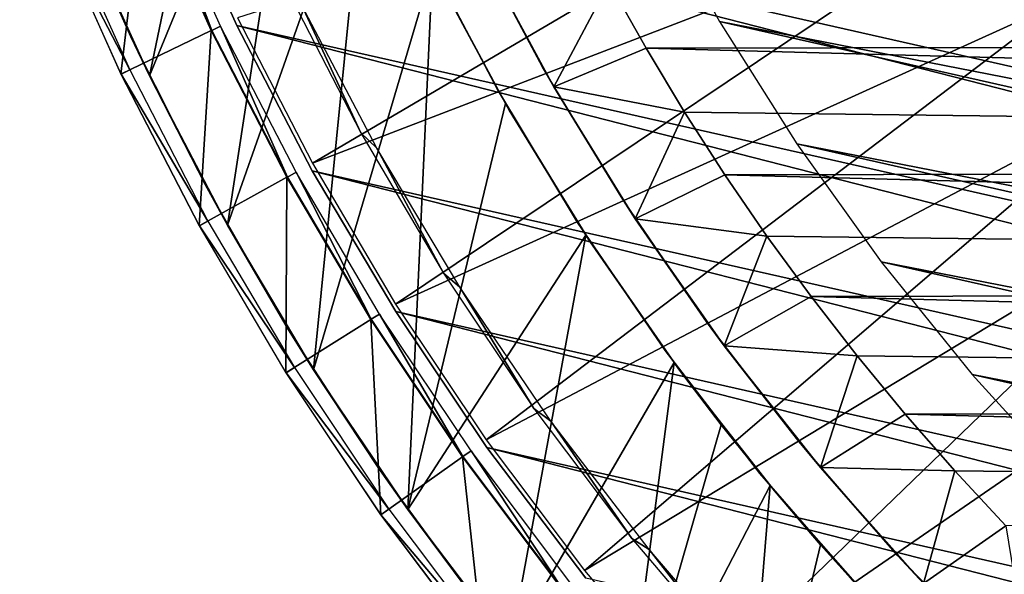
# Model space of a CAD drawing. Header units: millimetres. Extents: x -30.2 to 30.2, y -30.2 to 30.2.
# Tile 15 of 114: x -28.3 to -18.5, y -18.1 to -12.6. Entities that reach past the tile are written whole.
import ezdxf

# ---------------------------------------------------------------- set-up
doc = ezdxf.new("R2010")
doc.units = ezdxf.units.MM
doc.header["$LTSCALE"] = 65.185185
for name, color, linetype in [('11', 7, 'CONTINUOUS'), ('16', 7, 'CONTINUOUS'), ('17', 7, 'CONTINUOUS'), ('19', 7, 'CONTINUOUS'), ('2', 7, 'CONTINUOUS'), ('29', 7, 'CONTINUOUS'), ('31', 7, 'CONTINUOUS'), ('32', 7, 'CONTINUOUS'), ('4', 7, 'CONTINUOUS'), ('43', 7, 'CONTINUOUS'), ('47', 7, 'CONTINUOUS'), ('49', 7, 'CONTINUOUS'), ('6', 7, 'CONTINUOUS'), ('8', 7, 'CONTINUOUS'), ('9', 7, 'CONTINUOUS')]:
    doc.layers.add(name, color=color, linetype=linetype)

msp = doc.modelspace()

# ---------------------------------------------------------------- linework, layer by layer
at = {"layer": '11', "color": 4, "linetype": 'Continuous'}
for points in [[(-23.7683, -11.7182, -122.8), (-23.6813, -11.8932, -120), (-23.0618, -13.0538, -122.8), (-23.7683, -11.7182, -122.8)], [(-23.6813, -11.8932, -120), (-22.9497, -13.25, -120), (-23.0618, -13.0538, -122.8), (-23.6813, -11.8932, -120)], [(-23.0618, -13.0538, -122.8), (-22.9497, -13.25, -120), (-22.2817, -14.3448, -122.8), (-23.0618, -13.0538, -122.8)], [(-22.9497, -13.25, -120), (-22.1404, -14.562, -120), (-22.2817, -14.3448, -122.8), (-22.9497, -13.25, -120)], [(-22.2817, -14.3448, -122.8), (-22.1404, -14.562, -120), (-21.4314, -15.5867, -122.8), (-22.2817, -14.3448, -122.8)], [(-22.1404, -14.562, -120), (-21.2563, -15.8247, -120), (-21.4314, -15.5867, -122.8), (-22.1404, -14.562, -120)], [(-21.4314, -15.5867, -122.8), (-21.2563, -15.8247, -120), (-20.5138, -16.7759, -122.8), (-21.4314, -15.5867, -122.8)], [(-21.2563, -15.8247, -120), (-20.3002, -17.0339, -120), (-20.5138, -16.7759, -122.8), (-21.2563, -15.8247, -120)], [(-20.5138, -16.7759, -122.8), (-20.3002, -17.0339, -120), (-19.5315, -17.9101, -122.8), (-20.5138, -16.7759, -122.8)], [(-20.3002, -17.0339, -120), (-19.2754, -18.1854, -120), (-19.5315, -17.9101, -122.8), (-20.3002, -17.0339, -120)], [(-19.5315, -17.9101, -122.8), (-19.2754, -18.1854, -120), (-18.4867, -18.9866, -122.8), (-19.5315, -17.9101, -122.8)]]:
    msp.add_3dface(points, dxfattribs=at)
at = {"layer": '16', "color": 251, "linetype": 'Continuous', "true_color": 0x4c4c4c}
for points in [[(-27.8546, -11.5377, -125.7544), (-27.1638, -13.0814, -125.7544), (-27.9441, -11.5748, -120.2035), (-27.8546, -11.5377, -125.7544)], [(-27.9441, -11.5748, -120.2035), (-27.1638, -13.0814, -125.7544), (-27.2511, -13.1234, -120.2035), (-27.9441, -11.5748, -120.2035)], [(-27.1638, -13.0814, -125.7544), (-26.3876, -14.5839, -125.7544), (-27.2511, -13.1234, -120.2035), (-27.1638, -13.0814, -125.7544)], [(-27.2511, -13.1234, -120.2035), (-26.3876, -14.5839, -125.7544), (-26.4724, -14.6308, -120.2035), (-27.2511, -13.1234, -120.2035)], [(-26.3876, -14.5839, -125.7544), (-25.5284, -16.0405, -125.7544), (-26.4724, -14.6308, -120.2035), (-26.3876, -14.5839, -125.7544)], [(-26.4724, -14.6308, -120.2035), (-25.5284, -16.0405, -125.7544), (-25.6104, -16.0921, -120.2035), (-26.4724, -14.6308, -120.2035)], [(-25.5284, -16.0405, -125.7544), (-24.5888, -17.4467, -125.7544), (-25.6104, -16.0921, -120.2035), (-25.5284, -16.0405, -125.7544)], [(-25.6104, -16.0921, -120.2035), (-24.5888, -17.4467, -125.7544), (-24.6678, -17.5028, -120.2035), (-25.6104, -16.0921, -120.2035)], [(-24.5888, -17.4467, -125.7544), (-23.5719, -18.7979, -125.7544), (-24.6678, -17.5028, -120.2035), (-24.5888, -17.4467, -125.7544)], [(-24.6678, -17.5028, -120.2035), (-23.5719, -18.7979, -125.7544), (-23.6476, -18.8584, -120.2035), (-24.6678, -17.5028, -120.2035)]]:
    msp.add_3dface(points, dxfattribs=at)
at = {"layer": '17', "color": 251, "linetype": 'Continuous', "true_color": 0x4c4c4c}
for points in [[(-24.8669, -13.7091, -120.2456), (-25.4559, -12.4348, -123.9544), (-25.607, -12.2712, -120.2456), (-24.8669, -13.7091, -120.2456)], [(-24.709, -13.8598, -123.9544), (-25.4559, -12.4348, -123.9544), (-24.8669, -13.7091, -120.2456), (-24.709, -13.8598, -123.9544)], [(-24.0461, -15.1025, -120.2456), (-24.709, -13.8598, -123.9544), (-24.8669, -13.7091, -120.2456), (-24.0461, -15.1025, -120.2456)], [(-23.8823, -15.2401, -123.9544), (-24.709, -13.8598, -123.9544), (-24.0461, -15.1025, -120.2456), (-23.8823, -15.2401, -123.9544)], [(-23.1473, -16.447, -120.2456), (-23.8823, -15.2401, -123.9544), (-24.0461, -15.1025, -120.2456), (-23.1473, -16.447, -120.2456)], [(-22.9787, -16.5713, -123.9544), (-23.8823, -15.2401, -123.9544), (-23.1473, -16.447, -120.2456), (-22.9787, -16.5713, -123.9544)], [(-22.1735, -17.738, -120.2456), (-22.9787, -16.5713, -123.9544), (-23.1473, -16.447, -120.2456), (-22.1735, -17.738, -120.2456)], [(-22.0009, -17.8491, -123.9544), (-22.9787, -16.5713, -123.9544), (-22.1735, -17.738, -120.2456), (-22.0009, -17.8491, -123.9544)], [(-21.1277, -18.9716, -120.2456), (-22.0009, -17.8491, -123.9544), (-22.1735, -17.738, -120.2456), (-21.1277, -18.9716, -120.2456)], [(-20.9522, -19.0692, -123.9544), (-22.0009, -17.8491, -123.9544), (-21.1277, -18.9716, -120.2456), (-20.9522, -19.0692, -123.9544)]]:
    msp.add_3dface(points, dxfattribs=at)
at = {"layer": '19', "color": 251, "linetype": 'Continuous', "true_color": 0x4c4c4c}
for points in [[(-24.2298, -11.913, -124.2), (-23.5101, -13.2768, -124.2), (-24.2298, -11.913, -126), (-24.2298, -11.913, -124.2)], [(-24.2298, -11.913, -126), (-23.5101, -13.2768, -124.2), (-23.5101, -13.2768, -126), (-24.2298, -11.913, -126)], [(-23.5101, -13.2768, -124.2), (-22.7138, -14.5973, -124.2), (-23.5101, -13.2768, -126), (-23.5101, -13.2768, -124.2)], [(-23.5101, -13.2768, -126), (-22.7138, -14.5973, -124.2), (-22.7138, -14.5973, -126), (-23.5101, -13.2768, -126)], [(-22.7138, -14.5973, -124.2), (-21.8435, -15.8702, -124.2), (-22.7138, -14.5973, -126), (-22.7138, -14.5973, -124.2)], [(-22.7138, -14.5973, -126), (-21.8435, -15.8702, -124.2), (-21.8435, -15.8702, -126), (-22.7138, -14.5973, -126)], [(-21.8435, -15.8702, -124.2), (-20.9018, -17.0913, -124.2), (-21.8435, -15.8702, -126), (-21.8435, -15.8702, -124.2)], [(-21.8435, -15.8702, -126), (-20.9018, -17.0913, -124.2), (-20.9018, -17.0913, -126), (-21.8435, -15.8702, -126)], [(-20.9018, -17.0913, -124.2), (-19.892, -18.2567, -124.2), (-20.9018, -17.0913, -126), (-20.9018, -17.0913, -124.2)], [(-20.9018, -17.0913, -126), (-19.892, -18.2567, -124.2), (-19.892, -18.2567, -126), (-20.9018, -17.0913, -126)]]:
    msp.add_3dface(points, dxfattribs=at)
at = {"layer": '2', "color": 251, "linetype": 'Continuous', "true_color": 0x4c4c4c}
for points in [[(-26.094, -12.5662, 6.0125), (-25.3483, -14.0095, 6.0125), (-19.1228, -10.3487, 6.4437), (-26.094, -12.5662, 6.0125)], [(-19.1228, -10.3487, 6.4437), (-25.3483, -14.0095, 6.0125), (-18.5236, -11.3864, 6.4437), (-19.1228, -10.3487, 6.4437)], [(-25.3483, -14.0095, 6.0125), (-24.5229, -15.4088, 6.0125), (-18.5236, -11.3864, 6.4437), (-25.3483, -14.0095, 6.0125)], [(-18.5236, -11.3864, 6.4437), (-24.5229, -15.4088, 6.0125), (-17.8683, -12.3896, 6.4437), (-18.5236, -11.3864, 6.4437)], [(-24.5229, -15.4088, 6.0125), (-23.6204, -16.7596, 6.0125), (-17.8683, -12.3896, 6.4437), (-24.5229, -15.4088, 6.0125)], [(-17.8683, -12.3896, 6.4437), (-23.6204, -16.7596, 6.0125), (-17.1586, -13.3551, 6.4437), (-17.8683, -12.3896, 6.4437)], [(-23.6204, -16.7596, 6.0125), (-22.6435, -18.0576, 6.0125), (-17.1586, -13.3551, 6.4437), (-23.6204, -16.7596, 6.0125)], [(-17.1586, -13.3551, 6.4437), (-22.6435, -18.0576, 6.0125), (-16.3969, -14.28, 6.4437), (-17.1586, -13.3551, 6.4437)], [(-22.6435, -18.0576, 6.0125), (-21.5954, -19.2988, 6.0125), (-16.3969, -14.28, 6.4437), (-22.6435, -18.0576, 6.0125)], [(-16.3969, -14.28, 6.4437), (-21.5954, -19.2988, 6.0125), (-15.5853, -15.1616, 6.4437), (-16.3969, -14.28, 6.4437)], [(-21.5954, -19.2988, 6.0125), (-20.4793, -20.4793, 6.0125), (-15.5853, -15.1616, 6.4437), (-21.5954, -19.2988, 6.0125)], [(-15.5853, -15.1616, 6.4437), (-20.4793, -20.4793, 6.0125), (-14.7264, -15.9972, 6.4437), (-15.5853, -15.1616, 6.4437)], [(-20.4793, -20.4793, 6.0125), (-19.2988, -21.5954, 6.0125), (-14.7264, -15.9972, 6.4437), (-20.4793, -20.4793, 6.0125)], [(-14.7264, -15.9972, 6.4437), (-19.2988, -21.5954, 6.0125), (-13.8228, -16.7841, 6.4437), (-14.7264, -15.9972, 6.4437)], [(-19.2988, -21.5954, 6.0125), (-18.0576, -22.6435, 6.0125), (-13.8228, -16.7841, 6.4437), (-19.2988, -21.5954, 6.0125)]]:
    msp.add_3dface(points, dxfattribs=at)
at = {"layer": '29', "color": 251, "linetype": 'Continuous', "true_color": 0x4c4c4c}
for points in [[(-27.1535, -12.755, -126), (-27.8115, -11.2482, -126), (-27.6614, -11.6133, -826), (-27.1535, -12.755, -126)], [(-26.9697, -13.1398, -826), (-27.1535, -12.755, -126), (-27.6614, -11.6133, -826), (-26.9697, -13.1398, -826)], [(-26.4148, -14.2218, -126), (-27.1535, -12.755, -126), (-26.9697, -13.1398, -826), (-26.4148, -14.2218, -126)], [(-26.1935, -14.6258, -826), (-26.4148, -14.2218, -126), (-26.9697, -13.1398, -826), (-26.1935, -14.6258, -826)], [(-25.5952, -15.6489, -126), (-26.4148, -14.2218, -126), (-26.1935, -14.6258, -826), (-25.5952, -15.6489, -126)], [(-25.3379, -16.062, -826), (-25.5952, -15.6489, -126), (-26.1935, -14.6258, -826), (-25.3379, -16.062, -826)], [(-24.6945, -17.0347, -126), (-25.5952, -15.6489, -126), (-25.3379, -16.062, -826), (-24.6945, -17.0347, -126)], [(-24.3996, -17.4522, -826), (-24.6945, -17.0347, -126), (-25.3379, -16.062, -826), (-24.3996, -17.4522, -826)], [(-23.7158, -18.3728, -126), (-24.6945, -17.0347, -126), (-24.3996, -17.4522, -826), (-23.7158, -18.3728, -126)], [(-23.3793, -18.7964, -826), (-23.7158, -18.3728, -126), (-24.3996, -17.4522, -826), (-23.3793, -18.7964, -826)]]:
    msp.add_3dface(points, dxfattribs=at)
at = {"layer": '31', "color": 251, "linetype": 'Continuous', "true_color": 0x4c4c4c}
for points in [[(-23.4311, -13.4165, -826), (-24.1558, -12.0628, -826), (-24.1213, -12.131, -126), (-23.4311, -13.4165, -826)], [(-23.3939, -13.4806, -126), (-23.4311, -13.4165, -826), (-24.1213, -12.131, -126), (-23.3939, -13.4806, -126)], [(-22.6319, -14.7234, -826), (-23.4311, -13.4165, -826), (-23.3939, -13.4806, -126), (-22.6319, -14.7234, -826)], [(-22.5892, -14.7895, -126), (-22.6319, -14.7234, -826), (-23.3939, -13.4806, -126), (-22.5892, -14.7895, -126)], [(-21.7533, -15.9911, -826), (-22.6319, -14.7234, -826), (-22.5892, -14.7895, -126), (-21.7533, -15.9911, -826)], [(-21.7092, -16.0534, -126), (-21.7533, -15.9911, -826), (-22.5892, -14.7895, -126), (-21.7092, -16.0534, -126)], [(-21.2854, -16.6087, -826), (-21.7533, -15.9911, -826), (-21.7092, -16.0534, -126), (-21.2854, -16.6087, -826)], [(-20.7576, -17.2662, -126), (-21.2854, -16.6087, -826), (-21.7092, -16.0534, -126), (-20.7576, -17.2662, -126)], [(-20.8001, -17.2131, -826), (-21.2854, -16.6087, -826), (-20.7576, -17.2662, -126), (-20.8001, -17.2131, -826)], [(-20.2987, -17.8027, -826), (-20.8001, -17.2131, -826), (-20.7576, -17.2662, -126), (-20.2987, -17.8027, -826)], [(-19.7386, -18.4225, -126), (-20.2987, -17.8027, -826), (-20.7576, -17.2662, -126), (-19.7386, -18.4225, -126)], [(-19.7823, -18.3754, -826), (-20.2987, -17.8027, -826), (-19.7386, -18.4225, -126), (-19.7823, -18.3754, -826)]]:
    msp.add_3dface(points, dxfattribs=at)
at = {"layer": '32', "color": 251, "linetype": 'Continuous', "true_color": 0x4c4c4c}
for points in [[(-26.9697, -13.1398, -826), (-27.6614, -11.6133, -826), (-25.8524, -7.783, -826), (-26.9697, -13.1398, -826)], [(-26.9697, -13.1398, -826), (-25.8524, -7.783, -826), (-25.3668, -9.2469, -826), (-26.9697, -13.1398, -826)], [(-26.1935, -14.6258, -826), (-26.9697, -13.1398, -826), (-25.3668, -9.2469, -826), (-26.1935, -14.6258, -826)], [(-26.1935, -14.6258, -826), (-25.3668, -9.2469, -826), (-24.8024, -10.6704, -826), (-26.1935, -14.6258, -826)], [(-25.3379, -16.062, -826), (-26.1935, -14.6258, -826), (-24.8024, -10.6704, -826), (-25.3379, -16.062, -826)], [(-25.3379, -16.062, -826), (-24.8024, -10.6704, -826), (-24.1558, -12.0628, -826), (-25.3379, -16.062, -826)], [(-24.3996, -17.4522, -826), (-25.3379, -16.062, -826), (-24.1558, -12.0628, -826), (-24.3996, -17.4522, -826)], [(-24.3996, -17.4522, -826), (-24.1558, -12.0628, -826), (-23.4311, -13.4165, -826), (-24.3996, -17.4522, -826)], [(-24.3996, -17.4522, -826), (-23.4311, -13.4165, -826), (-22.6319, -14.7234, -826), (-24.3996, -17.4522, -826)], [(-23.3793, -18.7964, -826), (-24.3996, -17.4522, -826), (-22.6319, -14.7234, -826), (-23.3793, -18.7964, -826)], [(-23.3793, -18.7964, -826), (-22.6319, -14.7234, -826), (-21.7533, -15.9911, -826), (-23.3793, -18.7964, -826)], [(-22.288, -20.0802, -826), (-23.3793, -18.7964, -826), (-21.7533, -15.9911, -826), (-22.288, -20.0802, -826)], [(-22.288, -20.0802, -826), (-21.7533, -15.9911, -826), (-21.2854, -16.6087, -826), (-22.288, -20.0802, -826)], [(-22.288, -20.0802, -826), (-21.2854, -16.6087, -826), (-20.8001, -17.2131, -826), (-22.288, -20.0802, -826)], [(-21.1332, -21.2926, -826), (-22.288, -20.0802, -826), (-20.8001, -17.2131, -826), (-21.1332, -21.2926, -826)], [(-21.1332, -21.2926, -826), (-20.8001, -17.2131, -826), (-20.2987, -17.8027, -826), (-21.1332, -21.2926, -826)], [(-21.1332, -21.2926, -826), (-20.2987, -17.8027, -826), (-19.7823, -18.3754, -826), (-21.1332, -21.2926, -826)]]:
    msp.add_3dface(points, dxfattribs=at)
at = {"layer": '4', "color": 251, "linetype": 'Continuous', "true_color": 0x4c4c4c}
for points in [[(-27.0202, -11.1921, 0.2035), (-26.3501, -12.6896, 0.2035), (-26.9297, -11.1546, 5.8165), (-27.0202, -11.1921, 0.2035)], [(-26.9297, -11.1546, 5.8165), (-26.3501, -12.6896, 0.2035), (-26.2619, -12.647, 5.8165), (-26.9297, -11.1546, 5.8165)], [(-26.3501, -12.6896, 0.2035), (-25.5972, -14.1471, 0.2035), (-26.2619, -12.647, 5.8165), (-26.3501, -12.6896, 0.2035)], [(-26.2619, -12.647, 5.8165), (-25.5972, -14.1471, 0.2035), (-25.5114, -14.0997, 5.8165), (-26.2619, -12.647, 5.8165)], [(-25.5972, -14.1471, 0.2035), (-24.7637, -15.56, 0.2035), (-25.5114, -14.0997, 5.8165), (-25.5972, -14.1471, 0.2035)], [(-25.5114, -14.0997, 5.8165), (-24.7637, -15.56, 0.2035), (-24.6807, -15.5079, 5.8165), (-25.5114, -14.0997, 5.8165)], [(-24.7637, -15.56, 0.2035), (-23.8523, -16.9241, 0.2035), (-24.6807, -15.5079, 5.8165), (-24.7637, -15.56, 0.2035)], [(-24.6807, -15.5079, 5.8165), (-23.8523, -16.9241, 0.2035), (-23.7724, -16.8674, 5.8165), (-24.6807, -15.5079, 5.8165)], [(-23.8523, -16.9241, 0.2035), (-22.8658, -18.2349, 0.2035), (-23.7724, -16.8674, 5.8165), (-23.8523, -16.9241, 0.2035)], [(-23.7724, -16.8674, 5.8165), (-22.8658, -18.2349, 0.2035), (-22.7892, -18.1738, 5.8165), (-23.7724, -16.8674, 5.8165)]]:
    msp.add_3dface(points, dxfattribs=at)
at = {"layer": '43', "linetype": 'Continuous'}
for points in [[(-22.6213, -10.0418, -791), (17.1733, -17.8225, -791), (-23.1669, -8.7096, -791), (-22.6213, -10.0418, -791)], [(-23.1669, -8.7096, -791), (17.1733, -17.8225, -791), (-2.8645, -12.6805, -791), (-23.1669, -8.7096, -791)], [(-3.7232, -12.4554, -791), (-23.1669, -8.7096, -791), (-2.8645, -12.6805, -791), (-3.7232, -12.4554, -791)], [(16.1079, -18.7909, -791), (17.1733, -17.8225, -791), (-22.6213, -10.0418, -791), (16.1079, -18.7909, -791)], [(-21.9992, -11.3402, -791), (16.1079, -18.7909, -791), (-22.6213, -10.0418, -791), (-21.9992, -11.3402, -791)], [(14.9881, -19.6957, -791), (16.1079, -18.7909, -791), (-21.9992, -11.3402, -791), (14.9881, -19.6957, -791)], [(-21.3025, -12.6002, -791), (14.9881, -19.6957, -791), (-21.9992, -11.3402, -791), (-21.3025, -12.6002, -791)], [(13.8175, -20.5339, -791), (14.9881, -19.6957, -791), (-21.3025, -12.6002, -791), (13.8175, -20.5339, -791)], [(-20.5339, -13.8175, -791), (13.8175, -20.5339, -791), (-21.3025, -12.6002, -791), (-20.5339, -13.8175, -791)], [(12.6002, -21.3025, -791), (13.8175, -20.5339, -791), (-20.5339, -13.8175, -791), (12.6002, -21.3025, -791)], [(-19.6957, -14.9881, -791), (12.6002, -21.3025, -791), (-20.5339, -13.8175, -791), (-19.6957, -14.9881, -791)], [(11.3402, -21.9992, -791), (12.6002, -21.3025, -791), (-19.6957, -14.9881, -791), (11.3402, -21.9992, -791)], [(-18.7909, -16.1079, -791), (11.3402, -21.9992, -791), (-19.6957, -14.9881, -791), (-18.7909, -16.1079, -791)], [(10.0418, -22.6213, -791), (11.3402, -21.9992, -791), (-18.7909, -16.1079, -791), (10.0418, -22.6213, -791)], [(-17.8225, -17.1733, -791), (10.0418, -22.6213, -791), (-18.7909, -16.1079, -791), (-17.8225, -17.1733, -791)]]:
    msp.add_3dface(points, dxfattribs=at)
at = {"layer": '47', "linetype": 'Continuous'}
for points in [[(-3.7232, -12.4554, -828), (-2.8645, -12.6805, -828), (-28.2585, -6.516, -828), (-3.7232, -12.4554, -828)], [(-28.2585, -6.516, -828), (-2.8645, -12.6805, -828), (21.6666, -19.2758, -828), (-28.2585, -6.516, -828)], [(-27.8487, -8.0902, -828), (-28.2585, -6.516, -828), (21.6666, -19.2758, -828), (-27.8487, -8.0902, -828)], [(-27.3512, -9.639, -828), (-27.8487, -8.0902, -828), (20.5517, -20.4604, -828), (-27.3512, -9.639, -828)], [(20.5517, -20.4604, -828), (-27.8487, -8.0902, -828), (21.6666, -19.2758, -828), (20.5517, -20.4604, -828)], [(-26.7677, -11.1575, -828), (-27.3512, -9.639, -828), (19.3721, -21.5806, -828), (-26.7677, -11.1575, -828)], [(19.3721, -21.5806, -828), (-27.3512, -9.639, -828), (20.5517, -20.4604, -828), (19.3721, -21.5806, -828)], [(-26.1, -12.6408, -828), (-26.7677, -11.1575, -828), (18.1316, -22.6328, -828), (-26.1, -12.6408, -828)], [(18.1316, -22.6328, -828), (-26.7677, -11.1575, -828), (19.3721, -21.5806, -828), (18.1316, -22.6328, -828)], [(-25.3502, -14.0844, -828), (-26.1, -12.6408, -828), (16.834, -23.6139, -828), (-25.3502, -14.0844, -828)], [(16.834, -23.6139, -828), (-26.1, -12.6408, -828), (18.1316, -22.6328, -828), (16.834, -23.6139, -828)], [(-24.5206, -15.4836, -828), (-25.3502, -14.0844, -828), (15.4836, -24.5206, -828), (-24.5206, -15.4836, -828)], [(15.4836, -24.5206, -828), (-25.3502, -14.0844, -828), (16.834, -23.6139, -828), (15.4836, -24.5206, -828)], [(-23.6139, -16.834, -828), (-24.5206, -15.4836, -828), (14.0844, -25.3502, -828), (-23.6139, -16.834, -828)], [(14.0844, -25.3502, -828), (-24.5206, -15.4836, -828), (15.4836, -24.5206, -828), (14.0844, -25.3502, -828)], [(-22.6328, -18.1316, -828), (-23.6139, -16.834, -828), (12.6408, -26.1, -828), (-22.6328, -18.1316, -828)], [(12.6408, -26.1, -828), (-23.6139, -16.834, -828), (14.0844, -25.3502, -828), (12.6408, -26.1, -828)]]:
    msp.add_3dface(points, dxfattribs=at)
at = {"layer": '49', "linetype": 'Continuous'}
for points in [[(-26.7677, -11.1575, -828), (-26.1, -12.6408, -828), (-26.7677, -11.1574, -826), (-26.7677, -11.1575, -828)], [(-26.7677, -11.1574, -826), (-26.1, -12.6408, -828), (-26.1, -12.6408, -826), (-26.7677, -11.1574, -826)], [(-26.1, -12.6408, -828), (-25.3502, -14.0844, -828), (-26.1, -12.6408, -826), (-26.1, -12.6408, -828)], [(-26.1, -12.6408, -826), (-25.3502, -14.0844, -828), (-25.3502, -14.0843, -826), (-26.1, -12.6408, -826)], [(-25.3502, -14.0844, -828), (-24.5206, -15.4836, -828), (-25.3502, -14.0843, -826), (-25.3502, -14.0844, -828)], [(-25.3502, -14.0843, -826), (-24.5206, -15.4836, -828), (-24.5206, -15.4836, -826), (-25.3502, -14.0843, -826)], [(-24.5206, -15.4836, -828), (-23.6139, -16.834, -828), (-24.5206, -15.4836, -826), (-24.5206, -15.4836, -828)], [(-24.5206, -15.4836, -826), (-23.6139, -16.834, -828), (-23.6138, -16.8341, -826), (-24.5206, -15.4836, -826)], [(-23.6139, -16.834, -828), (-22.6328, -18.1316, -828), (-23.6138, -16.8341, -826), (-23.6139, -16.834, -828)], [(-23.6138, -16.8341, -826), (-22.6328, -18.1316, -828), (-22.6328, -18.1316, -826), (-23.6138, -16.8341, -826)]]:
    msp.add_3dface(points, dxfattribs=at)
at = {"layer": '6', "color": 4, "linetype": 'Continuous'}
for points in [[(-27.2528, -13.1243, -119.7983), (-27.025, -11.1941, -0.1983), (-27.9458, -11.5755, -119.7983), (-27.2528, -13.1243, -119.7983)], [(-26.3548, -12.6918, -0.1983), (-27.025, -11.1941, -0.1983), (-27.2528, -13.1243, -119.7983), (-26.3548, -12.6918, -0.1983)], [(-26.474, -14.6317, -119.7983), (-26.3548, -12.6918, -0.1983), (-27.2528, -13.1243, -119.7983), (-26.474, -14.6317, -119.7983)], [(-25.6017, -14.1496, -0.1983), (-26.3548, -12.6918, -0.1983), (-26.474, -14.6317, -119.7983), (-25.6017, -14.1496, -0.1983)], [(-25.612, -16.0931, -119.7983), (-25.6017, -14.1496, -0.1983), (-26.474, -14.6317, -119.7983), (-25.612, -16.0931, -119.7983)], [(-24.7681, -15.5628, -0.1983), (-25.6017, -14.1496, -0.1983), (-25.612, -16.0931, -119.7983), (-24.7681, -15.5628, -0.1983)], [(-24.6693, -17.5038, -119.7983), (-24.7681, -15.5628, -0.1983), (-25.612, -16.0931, -119.7983), (-24.6693, -17.5038, -119.7983)], [(-23.8565, -16.9271, -0.1983), (-24.7681, -15.5628, -0.1983), (-24.6693, -17.5038, -119.7983), (-23.8565, -16.9271, -0.1983)], [(-23.6491, -18.8595, -119.7983), (-23.8565, -16.9271, -0.1983), (-24.6693, -17.5038, -119.7983), (-23.6491, -18.8595, -119.7983)], [(-22.8699, -18.2381, -0.1983), (-23.8565, -16.9271, -0.1983), (-23.6491, -18.8595, -119.7983), (-22.8699, -18.2381, -0.1983)]]:
    msp.add_3dface(points, dxfattribs=at)
at = {"layer": '8', "color": 4, "linetype": 'Continuous'}
for points in [[(-23.6813, -11.8932, -120), (-22.3994, -12.2132, -2), (-22.9497, -13.25, -120), (-23.6813, -11.8932, -120)], [(-22.3994, -12.2132, -2), (-22.0328, -12.866, -2), (-22.9497, -13.25, -120), (-22.3994, -12.2132, -2)], [(-22.0328, -12.866, -2), (-21.6499, -13.5034, -2), (-22.9497, -13.25, -120), (-22.0328, -12.866, -2)], [(-22.9497, -13.25, -120), (-21.6499, -13.5034, -2), (-22.1404, -14.562, -120), (-22.9497, -13.25, -120)], [(-21.6499, -13.5034, -2), (-21.251, -14.1244, -2), (-22.1404, -14.562, -120), (-21.6499, -13.5034, -2)], [(-21.251, -14.1244, -2), (-20.832, -14.7348, -2), (-22.1404, -14.562, -120), (-21.251, -14.1244, -2)], [(-22.1404, -14.562, -120), (-20.832, -14.7348, -2), (-21.2563, -15.8247, -120), (-22.1404, -14.562, -120)], [(-20.832, -14.7348, -2), (-20.3927, -15.3354, -2), (-21.2563, -15.8247, -120), (-20.832, -14.7348, -2)], [(-20.3927, -15.3354, -2), (-19.9342, -15.9249, -2), (-21.2563, -15.8247, -120), (-20.3927, -15.3354, -2)], [(-21.2563, -15.8247, -120), (-19.9342, -15.9249, -2), (-20.3002, -17.0339, -120), (-21.2563, -15.8247, -120)], [(-19.9342, -15.9249, -2), (-19.458, -16.502, -2), (-20.3002, -17.0339, -120), (-19.9342, -15.9249, -2)], [(-19.458, -16.502, -2), (-18.9653, -17.0655, -2), (-20.3002, -17.0339, -120), (-19.458, -16.502, -2)], [(-20.3002, -17.0339, -120), (-18.9653, -17.0655, -2), (-19.2754, -18.1854, -120), (-20.3002, -17.0339, -120)], [(-18.9653, -17.0655, -2), (-18.4573, -17.614, -2), (-19.2754, -18.1854, -120), (-18.9653, -17.0655, -2)], [(-19.2754, -18.1854, -120), (-18.4573, -17.614, -2), (-18.1854, -19.2754, -120), (-19.2754, -18.1854, -120)]]:
    msp.add_3dface(points, dxfattribs=at)
at = {"layer": '9', "color": 4, "linetype": 'Continuous'}
for points in [[(22.7838, -11.4795, -2), (22.0795, -12.7864, -2), (-22.7486, -11.5469, -2), (22.7838, -11.4795, -2)], [(22.0795, -12.7864, -2), (-22.3994, -12.2132, -2), (-22.7486, -11.5469, -2), (22.0795, -12.7864, -2)], [(22.0795, -12.7864, -2), (-22.0328, -12.866, -2), (-22.3994, -12.2132, -2), (22.0795, -12.7864, -2)], [(22.0795, -12.7864, -2), (21.3101, -14.0351, -2), (-22.0328, -12.866, -2), (22.0795, -12.7864, -2)], [(21.3101, -14.0351, -2), (-21.6499, -13.5034, -2), (-22.0328, -12.866, -2), (21.3101, -14.0351, -2)], [(21.3101, -14.0351, -2), (-21.251, -14.1244, -2), (-21.6499, -13.5034, -2), (21.3101, -14.0351, -2)], [(21.3101, -14.0351, -2), (20.4663, -15.2377, -2), (-21.251, -14.1244, -2), (21.3101, -14.0351, -2)], [(20.4663, -15.2377, -2), (-20.832, -14.7348, -2), (-21.251, -14.1244, -2), (20.4663, -15.2377, -2)], [(20.4663, -15.2377, -2), (-20.3927, -15.3354, -2), (-20.832, -14.7348, -2), (20.4663, -15.2377, -2)], [(20.4663, -15.2377, -2), (19.5479, -16.397, -2), (-20.3927, -15.3354, -2), (20.4663, -15.2377, -2)], [(19.5479, -16.397, -2), (-19.9342, -15.9249, -2), (-20.3927, -15.3354, -2), (19.5479, -16.397, -2)], [(19.5479, -16.397, -2), (-19.458, -16.502, -2), (-19.9342, -15.9249, -2), (19.5479, -16.397, -2)], [(19.5479, -16.397, -2), (18.564, -17.5033, -2), (-19.458, -16.502, -2), (19.5479, -16.397, -2)], [(18.564, -17.5033, -2), (-18.9653, -17.0655, -2), (-19.458, -16.502, -2), (18.564, -17.5033, -2)], [(18.564, -17.5033, -2), (-18.4573, -17.614, -2), (-18.9653, -17.0655, -2), (18.564, -17.5033, -2)]]:
    msp.add_3dface(points, dxfattribs=at)

doc.saveas('drawing.dxf')
